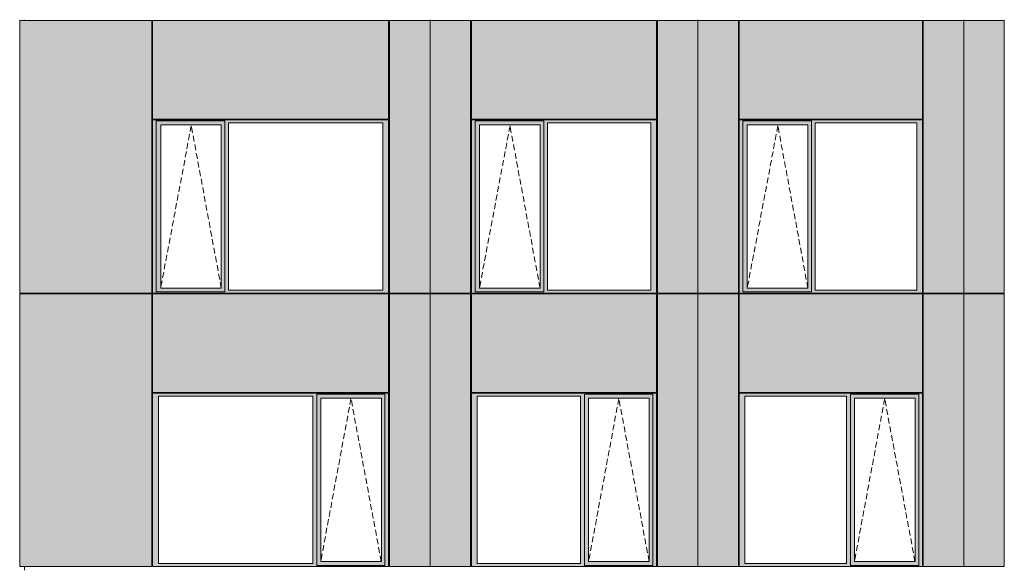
# Model space of a CAD drawing. Header units: millimetres. Extents: x 169383 to 755273, y -3871 to 302042.
# Tile 43 of 61: x 171514 to 183410, y 86976 to 93598. Entities that reach past the tile are written whole.
import ezdxf

# ---------------------------------------------------------------- set-up
doc = ezdxf.new("R2010")
doc.units = ezdxf.units.MM
doc.header["$MEASUREMENT"] = 0
doc.linetypes.add('OO_EOIAAY', pattern=[105.833361, 70.555568, -35.277793])
doc.layers.add('0_Ном._пера__1', color=7, linetype='Continuous', lineweight=0)
doc.layers.add('0_Ном._пера__120', color=7, linetype='Continuous', lineweight=0)
doc.layers.add('АР-Стены_внешние_.АР_Ном._пера__214', color=7, linetype='Continuous', lineweight=0, true_color=0xe2eaf1)

msp = doc.modelspace()

# ---------------------------------------------------------------- hatches: boundary and pattern name
at = {"layer": '0_Ном._пера__1', "linetype": 'Continuous', "lineweight": 0, "true_color": 0x000000}
for points in [[(173120.642, 92353.425), (173164.8, 92353.425), (173164.8, 92378.425), (175962.171, 92378.425), (175962.171, 92388.425), (173120.642, 92388.425)], [(173164.8, 90333.423), (173164.8, 92353.425), (173120.642, 92353.425), (173120.642, 90333.423)], [(173164.8, 92378.425), (173164.8, 92328.425), (173218.678, 92328.425), (173949.736, 92328.425), (173993.986, 92328.425), (173993.986, 92378.425)], [(173164.8, 92328.425), (173164.8, 90358.423), (173217.715, 90358.423), (173217.715, 92328.425)], [(173949.736, 90358.423), (173993.986, 90358.423), (173993.986, 92328.425), (173949.736, 92328.425)], [(175962.171, 92378.425), (173993.986, 92378.425), (173993.986, 92353.425), (174038.144, 92353.425), (175903.216, 92353.425), (175971.906, 92353.425), (175971.906, 92388.425), (175962.171, 92388.425)], [(173993.986, 92353.425), (173993.986, 90333.423), (174038.144, 90333.423), (174038.144, 92353.425)], [(175903.216, 90333.423), (175971.906, 90333.423), (175971.906, 92353.425), (175903.216, 92353.425)], [(176971.906, 92353.425), (177016.063, 92353.425), (177016.063, 92378.425), (179198.457, 92378.425), (179198.457, 92388.425), (176971.906, 92388.425)], [(177016.063, 90333.423), (177016.063, 92353.425), (176971.906, 92353.425), (176971.906, 90333.423)], [(177016.063, 92378.425), (177016.063, 92328.425), (177069.942, 92328.425), (177800.999, 92328.425), (177845.249, 92328.425), (177845.249, 92378.425)], [(177016.063, 92328.425), (177016.063, 90358.423), (177068.979, 90358.423), (177068.979, 92328.425)], [(177800.999, 90358.423), (177845.249, 90358.423), (177845.249, 92328.425), (177800.999, 92328.425)], [(179198.457, 92378.425), (177845.249, 92378.425), (177845.249, 92353.425), (177889.407, 92353.425), (179139.502, 92353.425), (179208.192, 92353.425), (179208.192, 92388.425), (179198.457, 92388.425)], [(177845.249, 92353.425), (177845.249, 90333.423), (177889.407, 90333.423), (177889.407, 92353.425)], [(179139.502, 90333.423), (179208.192, 90333.423), (179208.192, 92353.425), (179139.502, 92353.425)], [(180208.192, 92353.425), (180252.35, 92353.425), (180252.35, 92378.425), (182410.411, 92378.425), (182410.411, 92388.425), (180208.192, 92388.425)], [(180252.35, 90333.423), (180252.35, 92353.425), (180208.192, 92353.425), (180208.192, 90333.423)], [(180252.35, 92378.425), (180252.35, 92328.425), (180306.228, 92328.425), (181037.285, 92328.425), (181081.536, 92328.425), (181081.536, 92378.425)], [(180252.35, 92328.425), (180252.35, 90358.423), (180305.265, 90358.423), (180305.265, 92328.425)], [(181037.285, 90358.423), (181081.536, 90358.423), (181081.536, 92328.425), (181037.285, 92328.425)], [(182410.411, 92378.425), (181081.536, 92378.425), (181081.536, 92353.425), (181125.693, 92353.425), (182351.456, 92353.425), (182420.146, 92353.425), (182420.146, 92388.425), (182410.411, 92388.425)], [(181081.536, 92353.425), (181081.536, 90333.423), (181125.693, 90333.423), (181125.693, 92353.425)], [(182351.456, 90333.423), (182420.146, 90333.423), (182420.146, 92353.425), (182351.456, 92353.425)], [(173164.8, 90333.423), (173120.642, 90333.423), (173120.642, 90298.423), (175971.906, 90298.423), (175971.906, 90333.423), (175903.216, 90333.423), (174038.144, 90333.423), (173993.986, 90333.423), (173993.986, 90308.423), (173164.8, 90308.423)], [(173164.8, 90308.423), (173993.986, 90308.423), (173993.986, 90358.423), (173949.736, 90358.423), (173218.678, 90358.423), (173164.8, 90358.423)], [(177016.063, 90333.423), (176971.906, 90333.423), (176971.906, 90298.423), (179208.192, 90298.423), (179208.192, 90333.423), (179139.502, 90333.423), (177889.407, 90333.423), (177845.249, 90333.423), (177845.249, 90308.423), (177016.063, 90308.423)], [(177016.063, 90308.423), (177845.249, 90308.423), (177845.249, 90358.423), (177800.999, 90358.423), (177069.942, 90358.423), (177016.063, 90358.423)], [(180252.35, 90333.423), (180208.192, 90333.423), (180208.192, 90298.423), (182420.146, 90298.423), (182420.146, 90333.423), (182351.456, 90333.423), (181125.693, 90333.423), (181081.536, 90333.423), (181081.536, 90308.423), (180252.35, 90308.423)], [(180252.35, 90308.423), (181081.536, 90308.423), (181081.536, 90358.423), (181037.285, 90358.423), (180306.228, 90358.423), (180252.35, 90358.423)], [(173120.642, 89088.425), (173120.642, 89053.425), (173189.332, 89053.425), (175054.404, 89053.425), (175103.376, 89053.425), (175103.376, 89078.425), (175927.748, 89078.425), (175927.748, 89053.425), (175971.906, 89053.425), (175971.906, 89088.425)], [(173189.332, 87033.425), (173189.332, 89053.425), (173120.642, 89053.425), (173120.642, 87033.425)], [(175103.376, 89053.425), (175054.404, 89053.425), (175054.404, 87033.425), (175103.376, 87033.425)], [(175103.376, 89078.425), (175103.376, 89028.425), (175152.44, 89028.425), (175883.497, 89028.425), (175927.748, 89028.425), (175927.748, 89078.425)], [(175103.376, 87058.425), (175151.477, 87058.425), (175151.477, 89028.425), (175103.376, 89028.425)], [(175883.497, 89028.425), (175883.497, 87058.425), (175927.748, 87058.425), (175927.748, 89028.425)], [(175927.748, 87033.425), (175971.906, 87033.425), (175971.906, 89053.425), (175927.748, 89053.425)], [(176971.906, 89088.425), (176971.906, 89053.425), (177040.595, 89053.425), (178290.691, 89053.425), (178339.662, 89053.425), (178339.662, 89078.425), (179164.034, 89078.425), (179164.034, 89053.425), (179208.192, 89053.425), (179208.192, 89088.425)], [(177040.595, 87033.425), (177040.595, 89053.425), (176971.906, 89053.425), (176971.906, 87033.425)], [(178339.662, 89053.425), (178290.691, 89053.425), (178290.691, 87033.425), (178339.662, 87033.425)], [(178339.662, 89078.425), (178339.662, 89028.425), (178388.727, 89028.425), (179119.784, 89028.425), (179164.034, 89028.425), (179164.034, 89078.425)], [(178339.662, 87058.425), (178387.764, 87058.425), (178387.764, 89028.425), (178339.662, 89028.425)], [(179119.784, 89028.425), (179119.784, 87058.425), (179164.034, 87058.425), (179164.034, 89028.425)], [(179164.034, 87033.425), (179208.192, 87033.425), (179208.192, 89053.425), (179164.034, 89053.425)], [(180208.192, 89088.425), (180208.192, 89053.425), (180276.882, 89053.425), (181502.645, 89053.425), (181551.617, 89053.425), (181551.617, 89078.425), (182375.989, 89078.425), (182375.989, 89053.425), (182420.146, 89053.425), (182420.146, 89088.425)], [(180276.882, 87033.425), (180276.882, 89053.425), (180208.192, 89053.425), (180208.192, 87033.425)], [(181551.617, 89053.425), (181502.645, 89053.425), (181502.645, 87033.425), (181551.617, 87033.425)], [(181551.617, 89078.425), (181551.617, 89028.425), (181600.681, 89028.425), (182331.738, 89028.425), (182375.989, 89028.425), (182375.989, 89078.425)], [(181551.617, 87058.425), (181599.718, 87058.425), (181599.718, 89028.425), (181551.617, 89028.425)], [(182331.738, 89028.425), (182331.738, 87058.425), (182375.989, 87058.425), (182375.989, 89028.425)], [(182375.989, 87033.425), (182420.146, 87033.425), (182420.146, 89053.425), (182375.989, 89053.425)], [(173189.332, 87033.425), (173120.642, 87033.425), (173120.642, 86998.425), (175971.906, 86998.425), (175971.906, 87033.425), (175927.748, 87033.425), (175927.748, 87008.425), (175103.376, 87008.425), (175103.376, 87033.425), (175054.404, 87033.425)], [(175103.376, 87058.425), (175103.376, 87008.425), (175927.748, 87008.425), (175927.748, 87058.425), (175883.497, 87058.425), (175152.44, 87058.425)], [(177040.595, 87033.425), (176971.906, 87033.425), (176971.906, 86998.425), (179208.192, 86998.425), (179208.192, 87033.425), (179164.034, 87033.425), (179164.034, 87008.425), (178339.662, 87008.425), (178339.662, 87033.425), (178290.691, 87033.425)], [(178339.662, 87058.425), (178339.662, 87008.425), (179164.034, 87008.425), (179164.034, 87058.425), (179119.784, 87058.425), (178388.727, 87058.425)], [(180276.882, 87033.425), (180208.192, 87033.425), (180208.192, 86998.425), (182420.146, 86998.425), (182420.146, 87033.425), (182375.989, 87033.425), (182375.989, 87008.425), (181551.617, 87008.425), (181551.617, 87033.425), (181502.645, 87033.425)], [(181551.617, 87058.425), (181551.617, 87008.425), (182375.989, 87008.425), (182375.989, 87058.425), (182331.738, 87058.425), (181600.681, 87058.425)]]:
    msp.add_hatch(color=18, dxfattribs=at).paths.add_polyline_path(points)
at = {"layer": 'АР-Стены_внешние_.АР_Ном._пера__214', "linetype": 'Continuous', "lineweight": 0, "true_color": 0xe5e8eb}
for points in [[(171514.152, 90298.425), (173110.642, 90298.425), (173110.642, 93588.425), (171514.152, 93588.425)], [(173120.642, 93588.425), (173120.642, 92398.425), (175971.905, 92398.425), (175971.905, 93588.425)], [(176471.906, 93588.425), (175981.906, 93588.425), (175981.906, 90298.425), (176471.906, 90298.425)], [(176961.906, 93588.425), (176471.906, 93588.425), (176471.906, 90298.425), (176961.906, 90298.425)], [(176971.906, 93588.425), (176971.906, 92398.425), (179208.191, 92398.425), (179208.191, 93588.425)], [(179708.192, 93588.425), (179218.192, 93588.425), (179218.192, 90298.425), (179708.192, 90298.425)], [(180198.192, 93588.425), (179708.192, 93588.425), (179708.192, 90298.425), (180198.192, 90298.425)], [(180208.192, 93588.425), (180208.192, 92398.425), (182420.145, 92398.425), (182420.145, 93588.425)], [(182920.146, 93588.425), (182430.146, 93588.425), (182430.146, 90298.425), (182920.146, 90298.425)], [(183410.146, 93588.425), (182920.146, 93588.425), (182920.146, 90298.425), (183410.146, 90298.425)], [(171514.152, 86998.425), (171562.13, 86998.425), (171562.13, 90288.423), (171514.152, 90288.423)], [(171562.13, 86998.425), (173110.642, 86998.425), (173110.642, 90288.423), (171562.13, 90288.423)], [(173120.642, 90288.423), (173120.642, 89098.425), (175971.906, 89098.425), (175971.906, 90288.423)], [(175981.906, 89088.425), (175981.906, 86998.425), (176471.906, 86998.425), (176471.906, 90288.423), (175981.906, 90288.423)], [(176471.906, 90288.423), (176471.906, 86998.425), (176961.906, 86998.425), (176961.906, 90288.423)], [(176971.906, 90288.423), (176971.906, 89098.425), (179208.192, 89098.425), (179208.192, 90288.423)], [(179218.192, 89088.425), (179218.192, 86998.425), (179708.192, 86998.425), (179708.192, 90288.423), (179218.192, 90288.423)], [(179708.192, 90288.423), (179708.192, 86998.425), (180198.192, 86998.425), (180198.192, 90288.423)], [(180208.192, 90288.423), (180208.192, 89098.425), (182420.146, 89098.425), (182420.146, 90288.423)], [(182430.146, 89088.425), (182430.146, 86998.425), (182920.146, 86998.425), (182920.146, 90288.423), (182430.146, 90288.423)], [(182920.146, 90288.423), (182920.146, 86998.425), (183410.146, 86998.425), (183410.146, 90288.423)]]:
    msp.add_hatch(color=254, dxfattribs=at).paths.add_polyline_path(points)

# ---------------------------------------------------------------- linework, layer by layer
at = {"layer": '0_Ном._пера__120', "color": 7, "linetype": 'Continuous', "lineweight": 0}
for p, q in [((171514.152, 90298.425), (171514.152, 93588.425)), ((173110.642, 93588.425), (171514.152, 93588.425)), ((171574.221, 93597.917), (171574.221, 93588.425)), ((173110.642, 90298.425), (173110.642, 93588.425)), ((173120.642, 92398.425), (173120.642, 93588.425)), ((175971.905, 93588.425), (173120.642, 93588.425)), ((175971.905, 92398.425), (175971.905, 93588.425)), ((175981.906, 93588.425), (175981.906, 90298.425)), ((176471.906, 93588.425), (175981.906, 93588.425)), ((176471.906, 90296.104), (176471.906, 93597.917)), ((176471.906, 90288.423), (176471.906, 93597.917)), ((176961.906, 93588.425), (176471.906, 93588.425)), ((176961.906, 90298.425), (176961.906, 93588.425)), ((176971.906, 92398.425), (176971.906, 93588.425)), ((179208.191, 93588.425), (176971.906, 93588.425)), ((179208.191, 92398.425), (179208.191, 93588.425)), ((179218.192, 93588.425), (179218.192, 90298.425)), ((179708.192, 93588.425), (179218.192, 93588.425)), ((179708.192, 90295.478), (179708.192, 93597.917)), ((179708.192, 90288.423), (179708.192, 93597.917)), ((180198.192, 93588.425), (179708.192, 93588.425)), ((180198.192, 90298.425), (180198.192, 93588.425)), ((180208.192, 92398.425), (180208.192, 93588.425)), ((182420.145, 93588.425), (180208.192, 93588.425)), ((182420.145, 92398.425), (182420.145, 93588.425)), ((182430.146, 93588.425), (182430.146, 90298.425)), ((182920.146, 93588.425), (182430.146, 93588.425)), ((182920.146, 90288.423), (182920.146, 93597.917)), ((182920.146, 90294.856), (182920.146, 93595.454)), ((183410.146, 93588.425), (182920.146, 93588.425)), ((183410.146, 90298.425), (183410.146, 93588.425)), ((175971.905, 92398.425), (173120.642, 92398.425)), ((175971.906, 92388.425), (173120.642, 92388.425)), ((173130.546, 92388.425), (173120.642, 92388.425)), ((173120.642, 92388.425), (173120.642, 92353.425)), ((173120.642, 92353.425), (173120.642, 90333.423)), ((173164.8, 92353.425), (173164.8, 92378.425)), ((173164.8, 92378.425), (173993.986, 92378.425)), ((173164.8, 92353.425), (173164.8, 90312.999)), ((173948.773, 92328.425), (173217.715, 92328.425)), ((173217.715, 92328.425), (173217.715, 90358.423)), ((173948.773, 92328.425), (173949.736, 92328.425)), ((173949.736, 92328.425), (173949.736, 90358.423)), ((173993.986, 92378.425), (173993.986, 92353.425)), ((173993.986, 92353.425), (173993.986, 90333.423)), ((174038.144, 90333.423), (174038.144, 92353.425)), ((174038.144, 92353.425), (175903.216, 92353.425)), ((175903.216, 92353.425), (175903.216, 90333.423)), ((175971.906, 92353.425), (175971.906, 92388.425)), ((175971.906, 90333.423), (175971.906, 92353.425)), ((179208.191, 92398.425), (176971.906, 92398.425)), ((179208.192, 92388.425), (176971.906, 92388.425)), ((176981.81, 92388.425), (176971.906, 92388.425)), ((176971.906, 92388.425), (176971.906, 92353.425)), ((176971.906, 92353.425), (176971.906, 90333.423)), ((177016.063, 92353.425), (177016.063, 92378.425)), ((177016.063, 92378.425), (177845.249, 92378.425)), ((177016.063, 92353.425), (177016.063, 90312.999)), ((177800.036, 92328.425), (177068.979, 92328.425)), ((177068.979, 92328.425), (177068.979, 90358.423)), ((177800.036, 92328.425), (177800.999, 92328.425)), ((177800.999, 92328.425), (177800.999, 90358.423)), ((177845.249, 92378.425), (177845.249, 92353.425)), ((177845.249, 92353.425), (177845.249, 90333.423)), ((177889.407, 90333.423), (177889.407, 92353.425)), ((177889.407, 92353.425), (179139.502, 92353.425)), ((179139.502, 92353.425), (179139.502, 90333.423)), ((179208.192, 92353.425), (179208.192, 92388.425)), ((179208.192, 90333.423), (179208.192, 92353.425)), ((182420.145, 92398.425), (180208.192, 92398.425)), ((182420.146, 92388.425), (180208.192, 92388.425)), ((180218.096, 92388.425), (180208.192, 92388.425)), ((180208.192, 92388.425), (180208.192, 92353.425)), ((180208.192, 92353.425), (180208.192, 90333.423)), ((180252.35, 92353.425), (180252.35, 92378.425)), ((180252.35, 92378.425), (181081.536, 92378.425)), ((180252.35, 92353.425), (180252.35, 90312.999)), ((181036.323, 92328.425), (180305.265, 92328.425)), ((180305.265, 92328.425), (180305.265, 90358.423)), ((181036.323, 92328.425), (181037.285, 92328.425)), ((181037.285, 92328.425), (181037.285, 90358.423)), ((181081.536, 92378.425), (181081.536, 92353.425)), ((181081.536, 92353.425), (181081.536, 90333.423)), ((181125.693, 90333.423), (181125.693, 92353.425)), ((181125.693, 92353.425), (182351.456, 92353.425)), ((182351.456, 92353.425), (182351.456, 90333.423)), ((182420.146, 92353.425), (182420.146, 92388.425)), ((182420.146, 90333.423), (182420.146, 92353.425)), ((171563.866, 90298.425), (171514.152, 90298.425)), ((173110.642, 90298.425), (171563.866, 90298.425)), ((171574.221, 90298.425), (171574.221, 90288.423)), ((173120.642, 90333.423), (173120.642, 90298.423)), ((173130.27, 90298.425), (173120.642, 90298.425)), ((173120.642, 90298.423), (173130.467, 90298.423)), ((173130.467, 90298.423), (175962.091, 90298.423)), ((173993.986, 90312.999), (173164.8, 90312.999)), ((173217.715, 90358.423), (173948.773, 90358.423)), ((173949.736, 90358.423), (173948.773, 90358.423)), ((173993.986, 90333.423), (173993.986, 90312.999)), ((175903.216, 90333.423), (174038.144, 90333.423)), ((175962.091, 90298.423), (175971.906, 90298.423)), ((175971.906, 90298.423), (175971.906, 90333.423)), ((176471.906, 90298.425), (175981.906, 90298.425)), ((176961.906, 90298.425), (176471.906, 90298.425)), ((176971.906, 90333.423), (176971.906, 90298.423)), ((176981.534, 90298.425), (176971.906, 90298.425)), ((176971.906, 90298.423), (176981.73, 90298.423)), ((176981.73, 90298.423), (179198.378, 90298.423)), ((177845.249, 90312.999), (177016.063, 90312.999)), ((177068.979, 90358.423), (177800.036, 90358.423)), ((177800.999, 90358.423), (177800.036, 90358.423)), ((177845.249, 90333.423), (177845.249, 90312.999)), ((179139.502, 90333.423), (177889.407, 90333.423)), ((179198.378, 90298.423), (179208.192, 90298.423)), ((179208.192, 90298.423), (179208.192, 90333.423)), ((179708.192, 90298.425), (179218.192, 90298.425)), ((180198.192, 90298.425), (179708.192, 90298.425)), ((180208.192, 90333.423), (180208.192, 90298.423)), ((180217.82, 90298.425), (180208.192, 90298.425)), ((180208.192, 90298.423), (180218.017, 90298.423)), ((180218.017, 90298.423), (182410.332, 90298.423)), ((181081.536, 90312.999), (180252.35, 90312.999)), ((180305.265, 90358.423), (181036.323, 90358.423)), ((181037.285, 90358.423), (181036.323, 90358.423)), ((181081.536, 90333.423), (181081.536, 90312.999)), ((182351.456, 90333.423), (181125.693, 90333.423)), ((182410.332, 90298.423), (182420.146, 90298.423)), ((182420.146, 90298.423), (182420.146, 90333.423)), ((182920.146, 90298.425), (182430.146, 90298.425)), ((183410.146, 90298.425), (182920.146, 90298.425)), ((171514.152, 86998.425), (171514.152, 90288.423)), ((171514.152, 90288.423), (173110.642, 90288.423)), ((173110.642, 86998.425), (173110.642, 90288.423)), ((173120.642, 89098.425), (173120.642, 90288.423)), ((173120.642, 90288.423), (175971.906, 90288.423)), ((175971.906, 89098.425), (175971.906, 90288.423)), ((175981.906, 90288.423), (175981.906, 86998.425)), ((175981.906, 90288.423), (176961.906, 90288.423)), ((176471.906, 90288.423), (176471.906, 86998.425)), ((176961.906, 86998.425), (176961.906, 90288.423)), ((176971.906, 89098.425), (176971.906, 90288.423)), ((176971.906, 90288.423), (179208.192, 90288.423)), ((179208.192, 89098.425), (179208.192, 90288.423)), ((179218.192, 90288.423), (179218.192, 86998.425)), ((179218.192, 90288.423), (180198.192, 90288.423)), ((179708.192, 90288.423), (179708.192, 86998.425)), ((180198.192, 86998.425), (180198.192, 90288.423)), ((180208.192, 89098.425), (180208.192, 90288.423)), ((180208.192, 90288.423), (182420.146, 90288.423)), ((182420.146, 89098.425), (182420.146, 90288.423)), ((182430.146, 90288.423), (182430.146, 86998.425)), ((182430.146, 90288.423), (183410.146, 90288.423)), ((182920.146, 90288.423), (182920.146, 86998.425)), ((183410.146, 86998.425), (183410.146, 90288.423)), ((175971.906, 89098.425), (173120.642, 89098.425)), ((173120.642, 89053.425), (173120.642, 89088.425)), ((173120.642, 89088.425), (175971.906, 89088.425)), ((173120.642, 87033.425), (173120.642, 89053.425)), ((173189.332, 89053.425), (173189.332, 87033.425)), ((175054.404, 89053.425), (173189.332, 89053.425)), ((175054.404, 87033.425), (175054.404, 89053.425)), ((175103.376, 89028.425), (175103.376, 89078.425)), ((175927.748, 89078.425), (175103.376, 89078.425)), ((175103.376, 87058.425), (175103.376, 89028.425)), ((175151.477, 87058.425), (175151.477, 89028.425)), ((175151.477, 89028.425), (175882.535, 89028.425)), ((175883.497, 89028.425), (175882.535, 89028.425)), ((175883.497, 87058.425), (175883.497, 89028.425)), ((175927.748, 89053.425), (175927.748, 89078.425)), ((175927.748, 89053.425), (175927.748, 87033.425)), ((175971.906, 89088.425), (175971.906, 89053.425)), ((175971.906, 89053.425), (175971.906, 87033.425)), ((179208.192, 89098.425), (176971.906, 89098.425)), ((176971.906, 89053.425), (176971.906, 89088.425)), ((176971.906, 89088.425), (179208.192, 89088.425)), ((176971.906, 87033.425), (176971.906, 89053.425)), ((177040.595, 89053.425), (177040.595, 87033.425)), ((178290.691, 89053.425), (177040.595, 89053.425)), ((178290.691, 87033.425), (178290.691, 89053.425)), ((178339.662, 89028.425), (178339.662, 89078.425)), ((179164.034, 89078.425), (178339.662, 89078.425)), ((178339.662, 87058.425), (178339.662, 89028.425)), ((178387.764, 87058.425), (178387.764, 89028.425)), ((178387.764, 89028.425), (179118.821, 89028.425)), ((179119.784, 89028.425), (179118.821, 89028.425)), ((179119.784, 87058.425), (179119.784, 89028.425)), ((179164.034, 89053.425), (179164.034, 89078.425)), ((179164.034, 89053.425), (179164.034, 87033.425)), ((179208.192, 89088.425), (179208.192, 89053.425)), ((179208.192, 89053.425), (179208.192, 87033.425)), ((182420.146, 89098.425), (180208.192, 89098.425)), ((180208.192, 89053.425), (180208.192, 89088.425)), ((180208.192, 89088.425), (182420.146, 89088.425)), ((180208.192, 87033.425), (180208.192, 89053.425)), ((180276.882, 89053.425), (180276.882, 87033.425)), ((181502.645, 89053.425), (180276.882, 89053.425)), ((181502.645, 87033.425), (181502.645, 89053.425)), ((181551.617, 89028.425), (181551.617, 89078.425)), ((182375.989, 89078.425), (181551.617, 89078.425)), ((181551.617, 87058.425), (181551.617, 89028.425)), ((181599.718, 87058.425), (181599.718, 89028.425)), ((181599.718, 89028.425), (182330.776, 89028.425)), ((182331.738, 89028.425), (182330.776, 89028.425)), ((182331.738, 87058.425), (182331.738, 89028.425)), ((182375.989, 89053.425), (182375.989, 89078.425)), ((182375.989, 89053.425), (182375.989, 87033.425)), ((182420.146, 89088.425), (182420.146, 89053.425)), ((182420.146, 89053.425), (182420.146, 87033.425)), ((171562.13, 86998.425), (171514.152, 86998.425)), ((173110.642, 86998.425), (171562.13, 86998.425)), ((171574.221, 86998.425), (171574.221, 86953.676)), ((173120.642, 86998.425), (173120.642, 87033.425)), ((175971.906, 86998.425), (173120.642, 86998.425)), ((173189.332, 87033.425), (175054.404, 87033.425)), ((175103.376, 87008.425), (175103.376, 87058.425)), ((175103.376, 87008.425), (175927.748, 87008.425)), ((175882.535, 87058.425), (175151.477, 87058.425)), ((175882.535, 87058.425), (175883.497, 87058.425)), ((175927.748, 87033.425), (175927.748, 87008.425)), ((175971.906, 87033.425), (175971.906, 86998.425)), ((176471.906, 86998.425), (175981.906, 86998.425)), ((176961.906, 86998.425), (176471.906, 86998.425)), ((176971.906, 86998.425), (176971.906, 87033.425)), ((179208.192, 86998.425), (176971.906, 86998.425)), ((177040.595, 87033.425), (178290.691, 87033.425)), ((178339.662, 87008.425), (178339.662, 87058.425)), ((178339.662, 87008.425), (179164.034, 87008.425)), ((179118.821, 87058.425), (178387.764, 87058.425)), ((179118.821, 87058.425), (179119.784, 87058.425)), ((179164.034, 87033.425), (179164.034, 87008.425)), ((179208.192, 87033.425), (179208.192, 86998.425)), ((179708.192, 86998.425), (179218.192, 86998.425)), ((180198.192, 86998.425), (179708.192, 86998.425)), ((180208.192, 86998.425), (180208.192, 87033.425)), ((182420.146, 86998.425), (180208.192, 86998.425)), ((180276.882, 87033.425), (181502.645, 87033.425)), ((181551.617, 87008.425), (181551.617, 87058.425)), ((181551.617, 87008.425), (182375.989, 87008.425)), ((182330.776, 87058.425), (181599.718, 87058.425)), ((182330.776, 87058.425), (182331.738, 87058.425)), ((182375.989, 87033.425), (182375.989, 87008.425)), ((182420.146, 87033.425), (182420.146, 86998.425)), ((182920.146, 86998.425), (182430.146, 86998.425)), ((183410.146, 86998.425), (182920.146, 86998.425))]:
    msp.add_line(p, q, dxfattribs=at)
at = {"layer": '0_Ном._пера__120', "color": 7, "linetype": 'OO_EOIAAY', "lineweight": 0}
for p, q in [((173586.736, 92318.425), (173217.715, 90358.423)), ((173949.736, 90358.423), (173586.736, 92318.425)), ((177438, 92318.425), (177068.979, 90358.423)), ((177800.999, 90358.423), (177438, 92318.425)), ((180674.286, 92318.425), (180305.265, 90358.423)), ((181037.285, 90358.423), (180674.286, 92318.425)), ((175516.669, 89024.434), (175151.477, 87058.425)), ((175882.535, 87058.425), (175515.862, 89028.425)), ((178752.955, 89024.434), (178387.764, 87058.425)), ((179118.821, 87058.425), (178752.149, 89028.425)), ((181964.909, 89024.434), (181599.718, 87058.425)), ((182330.776, 87058.425), (181964.103, 89028.425))]:
    msp.add_line(p, q, dxfattribs=at)

doc.saveas('drawing.dxf')
